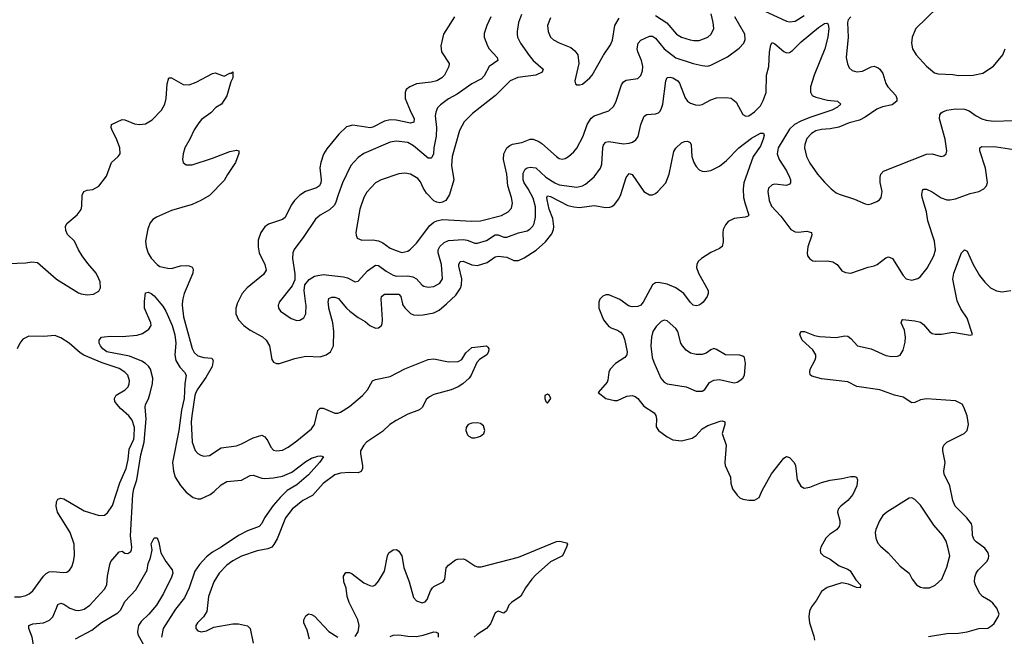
# Model space of a CAD drawing. Header units: inches. Extents: x 1834610 to 2027685, y 642842 to 774116.
# Tile 60 of 256: x 1889748 to 1896504, y 667717 to 671950. Entities that reach past the tile are written whole.
import ezdxf

# ---------------------------------------------------------------- set-up
doc = ezdxf.new("R2010")
doc.units = ezdxf.units.IN
doc.header["$MEASUREMENT"] = 0
for name, color, linetype in [('B8686', 7, 'Continuous'), ('B8687', 7, 'Continuous'), ('B8696', 7, 'Continuous'), ('B8697', 7, 'Continuous')]:
    doc.layers.add(name, color=color, linetype=linetype)

msp = doc.modelspace()

# ---------------------------------------------------------------- linework, layer by layer
at = {"layer": 'B8686', "color": 5}
for points, elevation in [([(1890000, 669777.7), (1889990, 669781.4), (1889910, 669775.9), (1889810, 669778), (1889770, 669757.4), (1889749, 669730), (1889730.2, 669690)], 380), ([(1890000, 668598.5), (1889996.9, 668610), (1890000, 668636.3)], 380), ([(1889713, 667987), (1889752.5, 667987.5), (1889790, 667996.9), (1889812, 668008), (1889837.7, 668030), (1889909.8, 668130), (1889930, 668148.4), (1889950, 668158.6), (1889970, 668161.6), (1890000, 668158.8)], 380), ([(1889648.4, 667431.6), (1889770, 667499.6), (1889790, 667518), (1889812.8, 667550), (1889830, 667600.7), (1889842.5, 667657.5), (1889834.1, 667710), (1889810.9, 667770), (1889809.8, 667790.2), (1889837.3, 667802.7), (1889911.1, 667808.9), (1889952.6, 667827.4), (1889974.2, 667850), (1890000, 667910.8)], 360)]:
    msp.add_lwpolyline(points, dxfattribs=dict(at, elevation=elevation))
at = {"layer": 'B8687', "color": 5, "elevation": 380}
msp.add_lwpolyline([(1889670, 670276.9), (1889790, 670280.5), (1889830, 670288.2), (1889870, 670283), (1889997.1, 670170), (1890000, 670168.2)], dxfattribs=at)
at = {"layer": 'B8696', "color": 5}
for points, elevation in [([(1890000, 667910.8), (1890010, 667934.4), (1890030, 667944.2), (1890050, 667938.3), (1890091, 667911), (1890130, 667896.1), (1890154.3, 667894.3), (1890190, 667904.2), (1890230, 667931.4), (1890330, 668040.3), (1890346, 668070), (1890349.8, 668130), (1890365.5, 668210), (1890373.5, 668230), (1890430, 668297.1), (1890450, 668300.4), (1890470, 668288.7), (1890490, 668284.9), (1890510, 668299.1), (1890514.2, 668310), (1890516.1, 668330), (1890507.2, 668407.2), (1890524.3, 668690), (1890531.9, 668730), (1890552, 668790), (1890578.2, 668961.8), (1890602.5, 669050), (1890616.3, 669210), (1890609, 669290), (1890611.4, 669308.6), (1890631.9, 669348.1), (1890641.3, 669378.7), (1890657.9, 669450), (1890660.8, 669490), (1890645.4, 669550), (1890631.4, 669571.4), (1890609.9, 669589.9), (1890584.8, 669604.9), (1890500.6, 669640.6), (1890345.6, 669670), (1890318.4, 669690), (1890301.2, 669710), (1890292.7, 669730), (1890292.3, 669750), (1890309, 669770), (1890326.5, 669773.5), (1890370, 669778.5), (1890450, 669775.2), (1890554.5, 669785.5), (1890590, 669796), (1890634.5, 669825.5), (1890649.6, 669850), (1890648.2, 669870), (1890605.1, 669970), (1890604.2, 670000)], 360), ([(1890715.9, 670000), (1890730, 669983.7), (1890750, 669948.5), (1890792.8, 669850), (1890812.5, 669787.5), (1890819.5, 669730), (1890812.9, 669650), (1890818.3, 669610), (1890845.4, 669565.4), (1890879.6, 669530), (1890889.1, 669510), (1890880.1, 669450), (1890876.3, 669350), (1890858.9, 669270), (1890840.6, 669130), (1890796.6, 668910), (1890802.5, 668850), (1890815, 668810), (1890850, 668752.2), (1890890, 668706.7), (1890937.3, 668670), (1890970, 668660.9), (1890990, 668661.3), (1891054.3, 668690), (1891081.7, 668710), (1891130, 668756.9), (1891170, 668779.6), (1891270, 668789.1), (1891330, 668820.9), (1891350, 668824), (1891410, 668802.3), (1891430, 668799.8), (1891490, 668804.2), (1891550, 668817), (1891615.4, 668844.6), (1891710, 668916.4), (1891750, 668940.5), (1891794, 668954), (1891814.8, 668954.8), (1891831.3, 668950), (1891804.9, 668910), (1891730, 668825), (1891650, 668755.9), (1891582.4, 668717.6), (1891534.6, 668670), (1891486.2, 668613.8), (1891428.3, 668530), (1891408, 668492), (1891390, 668471.8), (1891310, 668442), (1891249.3, 668410), (1891130.8, 668329.2), (1891070, 668295.2), (1891030, 668261.7), (1890980.5, 668210), (1890950, 668163.5), (1890910.1, 668050), (1890878.3, 667981.7), (1890816, 667904), (1890732.9, 667770), (1890721.5, 667710)], 360), ([(1890863.5, 670000), (1890862.8, 669990), (1890870.8, 669910), (1890932.1, 669692.1), (1890945, 669665), (1890970, 669643.5), (1891010, 669632.1), (1891065.4, 669625.4), (1891076, 669610), (1891068.9, 669570), (1891025.8, 669494.2), (1890970, 669416.8), (1890955.9, 669390), (1890948.5, 669370), (1890927.8, 669230), (1890925.1, 669190), (1890931.6, 669050), (1890952.8, 668992.8), (1890970, 668972.8), (1890990, 668959.7), (1891010, 668953.2), (1891050, 668959.2), (1891129.9, 669010.1), (1891235, 669025), (1891270, 669038.2), (1891350, 669079.7), (1891410, 669098.7), (1891430, 669086.7), (1891450, 669058.4), (1891470, 669016.4), (1891490, 668995.6), (1891510, 668989.1), (1891550, 668994.2), (1891590, 669016.2), (1891650, 669059.7), (1891750, 669142), (1891770.7, 669170), (1891793.9, 669266.1), (1891810, 669283.7), (1891830, 669283.2), (1891910, 669249.4), (1891930, 669249.4), (1891950, 669255.9), (1892010, 669295.3), (1892098.9, 669370), (1892135.3, 669410), (1892168.7, 669470), (1892190, 669481.1), (1892290, 669500.5), (1892390, 669552.3), (1892550, 669618.3), (1892590, 669620.9), (1892690, 669601.6), (1892756.2, 669603.8), (1892781.8, 669618.2), (1892810, 669663.7), (1892850, 669700.5), (1892950, 669711.3), (1892961, 669701), (1892966, 669690), (1892964, 669670), (1892952.4, 669650), (1892903.8, 669616.2), (1892884.2, 669595.8), (1892846.7, 669510), (1892831.8, 669490), (1892788.8, 669450), (1892755.6, 669430), (1892708.8, 669410), (1892590, 669376.2), (1892559, 669361), (1892537.7, 669342.3), (1892511, 669290), (1892490, 669271.5), (1892410, 669241.6), (1892330, 669197.6), (1892288.1, 669170), (1892236.9, 669123), (1892127.9, 669050), (1892108.8, 669030), (1892086.6, 668990), (1892085.5, 668970), (1892100.5, 668890), (1892099, 668870), (1892090, 668848.3), (1892070, 668838.8), (1892010, 668842), (1891950, 668837.8), (1891910, 668824.4), (1891830, 668765.8), (1891756.6, 668683.4), (1891690, 668649), (1891616.5, 668590), (1891570.7, 668529.3), (1891513.3, 668386.7), (1891492.6, 668347.4), (1891477.4, 668330), (1891450, 668317.7), (1891376, 668304), (1891270, 668266), (1891210, 668235.5), (1891170, 668204.2), (1891117.3, 668150), (1891079.1, 668090), (1891042.8, 667990), (1891031.8, 667888.2), (1891008.8, 667851.2), (1890968, 667810), (1890956.3, 667790), (1890956.3, 667770), (1890970, 667754), (1890993.4, 667746.6), (1891030, 667755.5), (1891080.4, 667779.6), (1891210, 667802), (1891250, 667802), (1891310, 667788.8), (1891330.2, 667770), (1891350.2, 667670)], 380), ([(1891238.8, 670000), (1891231.4, 669970), (1891231.5, 669931.6), (1891248.9, 669890), (1891284.6, 669850), (1891330, 669817.8), (1891412.6, 669772.6), (1891438.5, 669750), (1891461.3, 669710), (1891477.5, 669617.5), (1891490, 669598.8), (1891510, 669590.7), (1891530, 669590.6), (1891636.1, 669623.9), (1891710, 669640.1), (1891810, 669636.5), (1891850.7, 669649.3), (1891880.5, 669670), (1891899.8, 669710), (1891903.2, 669810), (1891896.9, 669870), (1891869.9, 669969.9), (1891865.6, 670000)], 420), ([(1891525, 670000), (1891521.6, 669990), (1891523, 669970), (1891536.3, 669950), (1891610, 669898.4), (1891650, 669886), (1891670, 669888), (1891696.3, 669903.7), (1891711.2, 669930), (1891712.3, 669990), (1891710.9, 670000)], 440), ([(1891965.1, 670000), (1891990.2, 669970), (1892013.7, 669950), (1892070, 669905.3), (1892118.2, 669878.2), (1892150.4, 669850), (1892190, 669831.8), (1892210, 669834), (1892219.5, 669840.5), (1892229.8, 669850.2), (1892234.8, 669865.2), (1892237.5, 669890), (1892230.4, 670000)], 420), ([(1892373.8, 670000), (1892375, 669995), (1892390, 669971.3), (1892430, 669933.4), (1892450, 669924.5), (1892481, 669921), (1892515.6, 669924.4), (1892590, 669938), (1892625.1, 669954.9), (1892675.6, 670000)], 420), ([(1893720.5, 670000), (1893720.5, 669970), (1893754.4, 669890), (1893790, 669843.8), (1893811.7, 669831.7), (1893850, 669819.5), (1893870, 669805.3), (1893886.1, 669786.1), (1893897.8, 669757.8), (1893916.5, 669670), (1893914.7, 669650), (1893900.3, 669630), (1893835.6, 669590), (1893799.6, 669550), (1893790.2, 669530), (1893784, 669476), (1893778.4, 669461.6), (1893718, 669390), (1893770, 669350.6), (1893830, 669334.9), (1893850, 669335.5), (1893914.2, 669365.8), (1893950, 669370.3), (1893970, 669364.4), (1893989.1, 669349.1), (1894030, 669296.9), (1894100.4, 669250), (1894113.8, 669233.8), (1894118, 669210), (1894115.6, 669155.6), (1894130.2, 669130.2), (1894190, 669086.5), (1894230, 669065.8), (1894290, 669059.1), (1894362.2, 669077.8), (1894390, 669094.9), (1894430, 669140.3), (1894470, 669165.3), (1894554, 669194), (1894570, 669196.4), (1894586, 669190), (1894586.4, 669170), (1894568.7, 669110), (1894594.7, 669030), (1894586.9, 668910), (1894589.2, 668890), (1894626, 668810), (1894627.3, 668767.3), (1894639.1, 668730), (1894670, 668686), (1894690, 668666.8), (1894710, 668657.3), (1894750, 668650.7), (1894790, 668650.8), (1894821.2, 668670), (1894842.5, 668717.5), (1894907.4, 668832.6), (1894990, 668939.3), (1895010, 668952.4), (1895030, 668945.3), (1895062, 668910), (1895070.2, 668889.8), (1895082.7, 668790), (1895107.1, 668747.1), (1895130, 668734), (1895170, 668740.9), (1895250, 668772.3), (1895310, 668789.2), (1895390, 668799.7), (1895450, 668814.3), (1895475.1, 668815.1), (1895490.8, 668810), (1895497.1, 668790), (1895492, 668750), (1895465.7, 668690), (1895430.3, 668650), (1895382, 668610), (1895364.6, 668590), (1895358.3, 668570), (1895374.7, 668510), (1895375.5, 668490), (1895370.2, 668470), (1895351.5, 668448.5), (1895304.5, 668415.5), (1895279, 668390), (1895245.2, 668330), (1895240.3, 668310), (1895242, 668290), (1895263, 668270), (1895310, 668247.1), (1895370, 668200.2), (1895430, 668178.5), (1895446.2, 668166.2), (1895485.7, 668105.7), (1895518, 668070), (1895516, 668050), (1895490, 668051.8), (1895435.4, 668075.4), (1895390, 668083.7), (1895287.7, 668052.3), (1895250, 668025.1), (1895216.1, 667963.9), (1895181.2, 667918.8), (1895166.7, 667890), (1895162, 667850), (1895166.7, 667810), (1895197.2, 667717.2), (1895200.7, 667690)], 420), ([(1894017.3, 670000), (1894010, 669991.1), (1893990, 669982.2), (1893950, 669979.8), (1893926.3, 669986.3), (1893907.2, 670000)], 420), ([(1894424.4, 670000), (1894410, 669989.7), (1894390, 669985.3), (1894370, 669991.2), (1894360.5, 670000)], 420), ([(1895984.2, 667715.8), (1896110, 667736.5), (1896190, 667739.5), (1896250, 667748.5), (1896330, 667770.4), (1896390, 667773.4), (1896419, 667790), (1896434.2, 667805.8), (1896462.7, 667850), (1896469.3, 667870), (1896452, 667910), (1896424.8, 667944.8), (1896410, 667959), (1896355.3, 667990), (1896337.2, 668010), (1896307.2, 668067.2), (1896300.5, 668090), (1896302.7, 668122.7), (1896311.1, 668150), (1896323.5, 668170), (1896384.1, 668230), (1896395.5, 668250), (1896398.8, 668270), (1896392.9, 668290), (1896370, 668321.1), (1896310, 668365.1), (1896298.3, 668378.3), (1896285.7, 668410), (1896284.4, 668470), (1896278, 668490), (1896247.1, 668530), (1896166.6, 668610), (1896151.8, 668650), (1896131, 668750), (1896091.1, 668830), (1896088.6, 668850), (1896097.6, 668910), (1896083.1, 668990), (1896083, 669010), (1896089.6, 669030), (1896110, 669050.4), (1896229.4, 669110), (1896249.5, 669130), (1896257.6, 669170), (1896249.6, 669230), (1896226.6, 669290), (1896214.3, 669310), (1896170, 669334), (1895970, 669346.3), (1895930, 669340.8), (1895890, 669321), (1895870, 669320.9), (1895810, 669358.7), (1895750, 669372.5), (1895650, 669407.9), (1895492.8, 669432.8), (1895430, 669465.1), (1895250, 669485.1), (1895183.6, 669503.6), (1895172.7, 669512.7), (1895169.2, 669530), (1895172.7, 669550), (1895205.7, 669614.3), (1895211.2, 669630), (1895209.7, 669650), (1895190, 669684.2), (1895117.6, 669750), (1895101.2, 669790), (1895108.7, 669810), (1895132, 669810), (1895202, 669782), (1895235.1, 669775.1), (1895350, 669768.8), (1895410, 669780.4), (1895430, 669777.1), (1895450, 669762.4), (1895497.3, 669710), (1895590, 669690.3), (1895690, 669644), (1895730, 669638), (1895770, 669640.4), (1895790, 669648), (1895810, 669681), (1895823.8, 669736.2), (1895825.6, 669770), (1895818.4, 669818.4), (1895797, 669870), (1895804, 669890), (1895808.3, 669891.7), (1895890, 669883.6), (1895930, 669872.8), (1895950, 669857.6), (1895990, 669810.4), (1896010, 669795.8), (1896030, 669790.4), (1896072.3, 669792.3), (1896150, 669806), (1896270, 669784.7), (1896286, 669790), (1896250, 669900.9), (1896205.5, 669965.5), (1896190.4, 670000)], 420), ([(1890000, 668636.3), (1890000.4, 668639.6), (1890010, 668658), (1890030, 668666.4), (1890050, 668659.6), (1890190, 668578.3), (1890293.4, 668546.6), (1890330, 668548.9), (1890350, 668563.7), (1890384.3, 668615.7), (1890434.9, 668770), (1890478.2, 668870), (1890492.8, 668930), (1890497.9, 669002.1), (1890529.9, 669070), (1890533.5, 669090), (1890534.9, 669150), (1890519.7, 669199.7), (1890497.1, 669230), (1890440, 669280), (1890413, 669310), (1890400.7, 669330), (1890397.2, 669350), (1890408.6, 669371.4), (1890471.2, 669408.8), (1890491, 669430), (1890499.8, 669450), (1890501.8, 669470), (1890489.8, 669510), (1890469.7, 669530), (1890430, 669554.7), (1890314.4, 669594.4), (1890186.7, 669646.7), (1890162.6, 669662.6), (1890087.3, 669730), (1890030, 669766.5), (1890000, 669777.7)], 380), ([(1890000, 668158.8), (1890045.3, 668154.7), (1890070, 668157.4), (1890089.8, 668170.2), (1890105.2, 668194.8), (1890116.8, 668230), (1890122.5, 668270), (1890121.8, 668350), (1890093.3, 668430), (1890007.8, 668570), (1890000, 668598.5)], 380), ([(1890130, 667699), (1890241.8, 667758.2), (1890310, 667812.6), (1890421.1, 667878.9), (1890441, 667899), (1890470, 667956.4), (1890545.1, 668034.9), (1890621.2, 668170), (1890630, 668217.3), (1890645.4, 668254.6), (1890656, 668310), (1890650, 668352), (1890670, 668394), (1890690, 668394), (1890701.4, 668361.4), (1890715.5, 668290), (1890750, 668231.3), (1890793.2, 668173.2), (1890798, 668150), (1890790, 668124), (1890734.7, 668010), (1890686.7, 667930), (1890634.4, 667870), (1890580.7, 667819.3), (1890561.7, 667790), (1890556, 667750), (1890559.3, 667730), (1890624.2, 667610)], 340), ([(1892050, 667716.4), (1892070, 667747.3), (1892075.9, 667790), (1892067.5, 667830), (1892008.1, 667950), (1891994.8, 667990), (1891987.4, 668047.4), (1891971.2, 668090), (1891969.8, 668130.2), (1891985.9, 668154.1), (1892010, 668155.3), (1892030, 668145.3), (1892110, 668084.9), (1892150, 668066), (1892170, 668062), (1892189.2, 668070), (1892210, 668094.9), (1892250, 668163), (1892270.8, 668269.2), (1892280.4, 668290), (1892310, 668311.4), (1892332.4, 668312.4), (1892350, 668301.6), (1892368.8, 668270), (1892383.5, 668190), (1892419.7, 668090), (1892450, 667982.8), (1892470, 667959.3), (1892510, 667945.7), (1892530, 667954.4), (1892543, 667970), (1892565.7, 668030), (1892579.6, 668050), (1892590, 668059.5), (1892654, 668090), (1892664.7, 668110), (1892673.9, 668186.1), (1892690, 668205.5), (1892737.2, 668242.8), (1892752.5, 668247.5), (1892792, 668248), (1892810, 668242.6), (1892870, 668200.2), (1892890, 668194), (1892914.1, 668194.1), (1893170, 668259.3), (1893430, 668367), (1893454, 668370), (1893499.1, 668359.1), (1893506, 668350), (1893500.5, 668330), (1893471.5, 668268.5), (1893390, 668227.9), (1893290, 668139.4), (1893262.2, 668110), (1893217.5, 668050), (1893186.6, 667993.4), (1893122, 667950), (1893104.9, 667930), (1893088.5, 667891.5), (1893070, 667876), (1893030, 667889.5), (1893010, 667876.9), (1892978.3, 667801.7), (1892950, 667770.9), (1892887.4, 667730), (1892866.5, 667710)], 380), ([(1891737, 667697), (1891719.5, 667759.5), (1891696.9, 667810), (1891696.9, 667830), (1891710, 667858), (1891730, 667872.2), (1891750, 667867.2), (1891770, 667854.3), (1891869.6, 667749.6), (1891930, 667711.8)], 380), ([(1892290, 667716.5), (1892310, 667724.3), (1892350, 667726.3), (1892410, 667717.9), (1892470, 667715.5), (1892516.2, 667723.8), (1892590, 667746.8), (1892606, 667746), (1892618, 667738), (1892618.8, 667710)], 360)]:
    msp.add_lwpolyline(points, dxfattribs=dict(at, elevation=elevation))
for points, elevation in [([(1894170, 669887.6), (1894150, 669877.6), (1894115.5, 669844.5), (1894092.9, 669810), (1894082, 669770), (1894077.6, 669710), (1894088.4, 669630), (1894098.2, 669598.2), (1894147.4, 669490), (1894170, 669462.6), (1894191.3, 669451.3), (1894321, 669430), (1894390, 669400.5), (1894430, 669400.5), (1894449.5, 669410.5), (1894481.6, 669458.4), (1894510, 669476.5), (1894550, 669479.6), (1894650, 669457), (1894670, 669461.3), (1894690, 669472.4), (1894709.6, 669490), (1894720.5, 669510), (1894727.3, 669590), (1894721.2, 669630), (1894710, 669641.2), (1894690, 669646.6), (1894590, 669649.6), (1894530, 669686.6), (1894510, 669692), (1894490, 669684.5), (1894458.4, 669661.6), (1894430, 669651.1), (1894390, 669650.9), (1894350, 669661.5), (1894320.6, 669680.6), (1894295.3, 669710), (1894285, 669730), (1894263.1, 669810), (1894250, 669831.2), (1894190, 669883.6)], 440), ([(1893370, 669379), (1893352, 669370), (1893351.3, 669350), (1893358, 669330), (1893370, 669318), (1893392.3, 669350), (1893382, 669370)], 420), ([(1892890, 669183), (1892850, 669181.3), (1892825.5, 669170), (1892810.4, 669150), (1892808.7, 669130), (1892821.2, 669101.2), (1892830, 669090.6), (1892850, 669080.4), (1892870, 669078.4), (1892890, 669084.4), (1892909.6, 669090.4), (1892932.7, 669110), (1892939.5, 669130), (1892930, 669161.2), (1892910, 669177.6)], 420), ([(1895870, 668666.6), (1895850, 668666), (1895697.3, 668570), (1895670, 668546.6), (1895646.7, 668510), (1895622.4, 668450), (1895618.4, 668430), (1895622.4, 668390), (1895637.2, 668357.2), (1895655.1, 668335.1), (1895706.4, 668290), (1895790, 668198), (1895850.6, 668150), (1895870.7, 668110), (1895901, 668070), (1895930, 668053.4), (1895950.5, 668050.5), (1895990, 668050.5), (1896030, 668068), (1896076.2, 668110), (1896110, 668191), (1896131, 668270), (1896117.3, 668330), (1896104, 668370), (1896081.1, 668410), (1896021, 668481), (1895930, 668616.2), (1895890, 668655.1)], 440)]:
    msp.add_lwpolyline(points, close=True, dxfattribs=dict(at, elevation=elevation))
at = {"layer": 'B8697', "color": 5}
for points, elevation in [([(1894856.9, 672010), (1895010, 671940.7), (1895030, 671935.5), (1895070, 671940.7), (1895130, 671979.1)], 460), ([(1896045.7, 672034.3), (1895897.6, 671890), (1895872.7, 671830), (1895868.2, 671790), (1895874.9, 671750), (1895899.3, 671710), (1895970, 671630.6), (1896025.8, 671585.8), (1896050, 671578.4), (1896150, 671573.4), (1896190, 671566), (1896290, 671568.7), (1896357.5, 671582.5), (1896430, 671630.5), (1896494.7, 671710), (1896510.8, 671749.2)], 480), ([(1892731.7, 671970), (1892654.9, 671850), (1892638, 671770), (1892641.7, 671730), (1892694, 671650), (1892692.4, 671630), (1892663.7, 671570), (1892644.9, 671550), (1892610, 671529.8), (1892570, 671520.6), (1892470.1, 671509.9), (1892423.7, 671490), (1892400.3, 671470), (1892391.7, 671450), (1892393.1, 671410), (1892426.2, 671326.2), (1892455.2, 671270), (1892452.7, 671247.3), (1892430, 671240.3), (1892330, 671260.3), (1892290, 671261.6), (1892250, 671254.6), (1892170, 671212.3), (1892151.5, 671208.5), (1892033.3, 671226.7), (1891990, 671215.1), (1891936.7, 671163.3), (1891855.8, 671064.2), (1891833.2, 671026.8), (1891813, 670970), (1891806.2, 670933.8), (1891815.7, 670850), (1891813.9, 670830), (1891805.5, 670810), (1891785.1, 670794.9), (1891708.2, 670771.8), (1891670, 670746.2), (1891634.4, 670710), (1891610, 670676.4), (1891568.9, 670591.1), (1891550, 670577.8), (1891454, 670546), (1891430, 670527.8), (1891402.3, 670490), (1891384, 670436), (1891383.2, 670390), (1891391.2, 670350), (1891430.2, 670270), (1891439.1, 670230), (1891419.5, 670200.5), (1891307.6, 670110), (1891273.8, 670070), (1891239.1, 670000.9), (1891238.8, 670000)], 420), ([(1892979.7, 671970), (1892952.2, 671910), (1892934.9, 671854.9), (1892934.3, 671830), (1892956.9, 671770), (1892969.4, 671749.4), (1893023.7, 671690), (1893028.2, 671670), (1892970.1, 671629.9), (1892935, 671565), (1892915.7, 671544.3), (1892850.7, 671509.3), (1892750, 671439.1), (1892690, 671407.7), (1892635.1, 671365), (1892615.6, 671344.4), (1892603.6, 671316.4), (1892599.3, 671290), (1892607.7, 671210), (1892604.5, 671150), (1892590.2, 671070), (1892587.7, 671030), (1892575.6, 671004.4), (1892570, 670998.7), (1892550, 670999.7), (1892450, 671084.5), (1892410, 671106.5), (1892330, 671117.3), (1892290, 671109.8), (1892110, 671030.8), (1892070, 671005.1), (1892019.6, 670950), (1891963.8, 670830), (1891932.3, 670747.7), (1891915.7, 670690), (1891906.1, 670673.8), (1891874.5, 670645.5), (1891810, 670607.7), (1891778.1, 670581.9), (1891697.7, 670462.3), (1891630, 670371.8), (1891621.7, 670350), (1891618.9, 670310), (1891635.3, 670204.7), (1891635.6, 670164.4), (1891617.3, 670122.7), (1891528.4, 670010), (1891525, 670000)], 440), ([(1893190, 671985.1), (1893171.1, 671930), (1893160.2, 671870), (1893160.8, 671850), (1893164.4, 671830), (1893183.6, 671790), (1893244.6, 671704.6), (1893271.3, 671670), (1893338.7, 671610), (1893331.8, 671590), (1893290, 671569.2), (1893165.8, 671554.2), (1893112.2, 671530), (1893011.5, 671430), (1892854.9, 671305.1), (1892796.9, 671250), (1892764.7, 671190), (1892715.3, 671010), (1892711.4, 670950), (1892727.1, 670850), (1892696.1, 670750), (1892670.7, 670709.3), (1892650, 670697.6), (1892630, 670694), (1892610, 670696.8), (1892590, 670707.1), (1892539, 670759.1), (1892516, 670796), (1892497.3, 670837.3), (1892479.7, 670859.7), (1892430, 670889.7), (1892390, 670896.4), (1892349, 670891), (1892228.3, 670851.7), (1892190, 670829.6), (1892130, 670766.3), (1892109.2, 670730), (1892081.3, 670650), (1892054.4, 670490), (1892055.5, 670470), (1892064, 670450), (1892096.1, 670436.1), (1892170, 670438.5), (1892210, 670432.4), (1892238.9, 670418.9), (1892290, 670382.8), (1892330, 670365), (1892370, 670352.9), (1892410, 670361.1), (1892430, 670373.7), (1892470, 670415.8), (1892562.4, 670537.6), (1892590, 670560.3), (1892610, 670570.3), (1892650, 670579), (1892850, 670567.8), (1892910, 670569.4), (1893054.3, 670605.7), (1893099.6, 670630), (1893122.7, 670657.3), (1893128.7, 670690), (1893122.9, 670730), (1893097.7, 670810), (1893091, 670890), (1893067.1, 670990), (1893070.6, 671030), (1893090.4, 671069.6), (1893110, 671086.5), (1893130, 671095.5), (1893193, 671107), (1893250, 671129.2), (1893270, 671129.2), (1893310, 671113.4), (1893330, 671099.3), (1893430, 671010.3), (1893450, 670998), (1893470, 670993.7), (1893490, 670997), (1893514, 671010), (1893550, 671043.1), (1893570, 671068.2), (1893613.6, 671150), (1893641.5, 671230), (1893670, 671273.8), (1893690, 671290.2), (1893790, 671324.2), (1893824.2, 671355.8), (1893841.5, 671390), (1893876.6, 671503.4), (1893890, 671523.6), (1893910, 671534.4), (1893990, 671546), (1894010, 671567.7), (1894021.4, 671598.6), (1894023.7, 671630), (1894015, 671670), (1893988.9, 671728.9), (1893984.5, 671750), (1893991.3, 671788.7), (1894010, 671809.1), (1894070, 671836.6), (1894090, 671837.8), (1894110, 671824.2), (1894170.2, 671750), (1894250, 671688.8), (1894370, 671649.4), (1894430, 671634.7), (1894467.9, 671632.1), (1894490, 671638), (1894605.5, 671694.5), (1894685, 671755), (1894716.4, 671790), (1894725.8, 671814.2), (1894724.1, 671850), (1894654.8, 671970)], 460), ([(1893390, 671962), (1893370.3, 671910), (1893373.1, 671870), (1893390, 671830.6), (1893410, 671812.4), (1893450, 671790.4), (1893530, 671758.7), (1893556.5, 671736.5), (1893576.4, 671710), (1893584.9, 671650), (1893556, 671530), (1893561, 671510), (1893570, 671504), (1893590, 671502), (1893610, 671508), (1893659.5, 671550), (1893676.2, 671570), (1893753.9, 671706.1), (1893801.3, 671778.7), (1893815.4, 671810), (1893831.3, 671910), (1893860.1, 671959.9)], 480), ([(1894110, 671978.8), (1894188.4, 671928.4), (1894254, 671850), (1894290, 671831.2), (1894348.3, 671811.7), (1894372.9, 671807.1), (1894410, 671808.1), (1894470, 671830.3), (1894493, 671850), (1894509.8, 671890), (1894506.8, 671930), (1894492.4, 671990)], 480), ([(1895450.3, 671970), (1895433.6, 671950), (1895427.2, 671930), (1895432.2, 671830), (1895419.6, 671690), (1895427.9, 671647.9), (1895439.6, 671619.6), (1895460.2, 671600.3), (1895491.8, 671591.8), (1895530, 671596), (1895590, 671626), (1895610, 671630.3), (1895638.7, 671618.7), (1895650.3, 671610), (1895670, 671580.5), (1895691.1, 671511.1), (1895704, 671490), (1895758.7, 671430), (1895767, 671410), (1895766.4, 671390), (1895734.2, 671365.8), (1895668.6, 671351.4), (1895630, 671336.8), (1895550, 671280.3), (1895510, 671260.3), (1895438.8, 671241.2), (1895367.6, 671212.4), (1895310, 671199.9), (1895250, 671195.7), (1895210, 671187.4), (1895180.2, 671170), (1895150, 671135.1), (1895134.3, 671094.3), (1895133.2, 671070), (1895147.2, 671010), (1895170, 670964.9), (1895222.3, 670890), (1895270, 670834), (1895316.4, 670790), (1895350, 670762.6), (1895370, 670753.1), (1895477.1, 670717.1), (1895550, 670685.5), (1895570, 670682), (1895590, 670685.5), (1895630, 670702), (1895647.6, 670712.4), (1895659.5, 670730), (1895665.6, 670770), (1895652.3, 670832.2), (1895652.3, 670870), (1895656.9, 670890), (1895674, 670910), (1895970, 671027.9), (1896009, 671029), (1896070, 671010.7), (1896090, 671014.8), (1896105.2, 671030), (1896109.3, 671050), (1896098.7, 671130), (1896059.8, 671270), (1896062.6, 671297.4), (1896069.6, 671310), (1896081.4, 671318.6), (1896110.7, 671329.3), (1896170, 671338.8), (1896230, 671336.3), (1896263.4, 671323.4), (1896310, 671290.2), (1896350, 671270.2), (1896380.4, 671260.4), (1896430, 671252.9), (1896570, 671257.4)], 460), ([(1891710.9, 670000), (1891698.7, 670090), (1891705.1, 670130), (1891733.9, 670166.1), (1891771.5, 670188.5), (1891830, 670201.8), (1891970, 670185), (1891997.3, 670177.3), (1892050, 670150.3), (1892070, 670155.8), (1892134.3, 670225.7), (1892190, 670265), (1892210, 670262.8), (1892262.7, 670222.7), (1892310, 670195.4), (1892330.1, 670190.1), (1892410, 670191.7), (1892445, 670185), (1892471.5, 670170), (1892508.3, 670128.3), (1892521.1, 670121.1), (1892550, 670114.6), (1892590, 670118.5), (1892630, 670140.3), (1892648.5, 670170), (1892642.9, 670270), (1892620.2, 670350), (1892620.2, 670370), (1892630, 670393), (1892659.3, 670420.7), (1892690, 670433.6), (1892790, 670440.9), (1892817.4, 670437.4), (1892870, 670415.9), (1892890, 670416.6), (1892950, 670435), (1893010, 670473.8), (1893030, 670473.1), (1893070, 670458), (1893090, 670457.5), (1893170, 670486.3), (1893230, 670500.8), (1893249, 670511), (1893268.4, 670531.6), (1893278.4, 670550), (1893286.4, 670593.6), (1893286.1, 670666.1), (1893270, 670724.8), (1893236.7, 670790), (1893208.4, 670830), (1893201.5, 670850), (1893203.2, 670896.8), (1893215, 670925), (1893230, 670934.2), (1893250, 670937.8), (1893290, 670933.6), (1893356.9, 670870), (1893419.1, 670830), (1893450, 670815.5), (1893570, 670800.2), (1893610, 670809.4), (1893630, 670821.2), (1893689.1, 670870.9), (1893733.7, 670930), (1893742, 670958), (1893749.2, 671070.8), (1893754.5, 671090), (1893769.7, 671110), (1893790, 671113.4), (1893890, 671098.6), (1893930, 671102.3), (1893952.7, 671110), (1893974.5, 671125.5), (1893990.9, 671149.1), (1894009.1, 671230.9), (1894032.3, 671287.7), (1894050, 671300.4), (1894110, 671304.9), (1894130, 671310.4), (1894139.6, 671320.4), (1894150, 671335.5), (1894161.2, 671370), (1894182.4, 671530), (1894190, 671552.4), (1894210, 671555.3), (1894229.7, 671550.3), (1894264.6, 671530), (1894274.8, 671514.8), (1894314.2, 671414.2), (1894330, 671391.6), (1894350, 671377.2), (1894385.3, 671365.3), (1894410, 671364.3), (1894431.1, 671368.9), (1894490, 671399.7), (1894530, 671412.9), (1894595.9, 671415.9), (1894630, 671411.8), (1894663.6, 671383.6), (1894710, 671299.3), (1894730, 671287.2), (1894750, 671290.3), (1894790, 671318), (1894830, 671358.5), (1894850, 671396.4), (1894869.8, 671450), (1894872.8, 671570), (1894888, 671630), (1894893.7, 671726.3), (1894902.6, 671777.4), (1894910, 671794.8), (1894930, 671785.5), (1894991, 671731), (1895010, 671722.4), (1895030, 671724.2), (1895050, 671738), (1895110, 671797.6), (1895230, 671896.9), (1895270, 671923), (1895286, 671926), (1895290, 671926), (1895294.7, 671914.7), (1895299, 671890), (1895293.1, 671830), (1895273.3, 671750), (1895198.5, 671570), (1895174.7, 671490), (1895173.6, 671453.6), (1895185.3, 671430), (1895210, 671417.6), (1895290, 671398.6), (1895358.8, 671390), (1895381.6, 671370), (1895360.4, 671350), (1895319.5, 671330), (1895170, 671279.9), (1895106.9, 671253.1), (1895063.5, 671230), (1895030, 671199.8), (1894953.1, 671070), (1894945.9, 671030), (1894959.4, 670990), (1895010, 670912.8), (1895031.1, 670870), (1895037.3, 670850), (1895037, 670830), (1895030, 670820.7), (1895010, 670811.2), (1894930, 670820.4), (1894910, 670816.4), (1894885.8, 670794.2), (1894881.5, 670770), (1894890.2, 670710), (1894906, 670670), (1894970, 670602), (1895038.4, 670510), (1895070, 670493.4), (1895090, 670491.7), (1895150, 670499.5), (1895181, 670490), (1895183.8, 670470), (1895155.6, 670390), (1895150.4, 670350.4), (1895154.4, 670330), (1895169.1, 670309.1), (1895190, 670295.8), (1895210, 670291.8), (1895290, 670295.8), (1895328.1, 670288.1), (1895356, 670270), (1895390, 670226), (1895414.4, 670214.4), (1895450, 670210.7), (1895570, 670252), (1895610, 670261.1), (1895630.8, 670269.2), (1895690, 670315.3), (1895710, 670323.1), (1895736.4, 670310), (1895810, 670194), (1895830, 670170.7), (1895870, 670161), (1895910, 670174), (1895930, 670187.3), (1895975.4, 670244.6), (1896020.4, 670330), (1896030.8, 670370), (1896025.6, 670430), (1895980.3, 670570), (1895969, 670630), (1895940.7, 670730), (1895938, 670750), (1895942.5, 670777.5), (1895950, 670787.7), (1895970, 670787.2), (1896010, 670769.1), (1896070, 670728.2), (1896110, 670714.2), (1896130, 670713.6), (1896170, 670721.5), (1896270, 670756), (1896329, 670770), (1896363.7, 670790), (1896381.6, 670810), (1896388, 670832), (1896375.3, 670930), (1896336, 671050), (1896336.2, 671070), (1896350, 671080.3), (1896450, 671077.2), (1896570, 671059)], 440), ([(1890000, 670168.2), (1890150, 670075.8), (1890170, 670067.2), (1890210, 670060.4), (1890253.1, 670066.9), (1890290, 670086.8), (1890302.7, 670110), (1890299.5, 670150), (1890291.6, 670170), (1890271.2, 670210), (1890215.3, 670275.3), (1890175.4, 670330), (1890151.2, 670370), (1890124.5, 670430), (1890074.7, 670474.7), (1890063.6, 670503.6), (1890062.9, 670530), (1890072, 670550), (1890140.9, 670610), (1890170, 670646), (1890175.1, 670670), (1890175.4, 670744.6), (1890187.6, 670770), (1890210, 670779), (1890250, 670785), (1890290, 670806.5), (1890343.1, 670876.9), (1890377.6, 670970), (1890422.9, 671010), (1890436.3, 671030), (1890434.3, 671070), (1890412.1, 671132.1), (1890381.6, 671190), (1890376, 671210), (1890378, 671230), (1890450, 671264), (1890470, 671261.6), (1890535.4, 671235.4), (1890570.3, 671230.3), (1890610, 671234.6), (1890657.5, 671262.5), (1890719.7, 671330), (1890742.7, 671370), (1890752.4, 671410), (1890758.7, 671510), (1890770, 671550.8), (1890790, 671550.5), (1890870, 671506.4), (1890910, 671503.1), (1890958.3, 671521.7), (1891070, 671581), (1891090, 671584.7), (1891150, 671562), (1891190, 671582), (1891198, 671582), (1891210, 671592), (1891210.8, 671550), (1891195.3, 671524.7), (1891170, 671427), (1891132.2, 671370), (1891093.4, 671346.6), (1891058.5, 671310), (1890995.9, 671264.1), (1890977.1, 671242.9), (1890945, 671195), (1890915.6, 671130), (1890881.5, 671070), (1890868.9, 671030), (1890865.3, 670990), (1890868.9, 670968.9), (1890890, 670953), (1890930, 670954.9), (1891070, 670998.7), (1891190, 671046.4), (1891234.4, 671054.4), (1891250.6, 671050.6), (1891250.7, 671030.7), (1891227.7, 670970), (1891172.4, 670887.6), (1891150, 670845.2), (1891050, 670744.2), (1890990.6, 670710), (1890930, 670682.6), (1890790, 670639.8), (1890685.2, 670594.8), (1890661.1, 670578.9), (1890643.8, 670556.2), (1890626.3, 670513.7), (1890610.2, 670430), (1890614.9, 670390), (1890630, 670348.2), (1890650, 670312.7), (1890690, 670268.8), (1890710, 670256.5), (1890763.4, 670243.4), (1890790, 670242.8), (1890850, 670259.7), (1890890, 670263.6), (1890910, 670261.5), (1890930, 670252), (1890937, 670237), (1890935.6, 670210), (1890876.8, 670070), (1890865.9, 670034.1), (1890863.5, 670000)], 380), ([(1892675.6, 670000), (1892741.3, 670058.7), (1892773.1, 670106.9), (1892779.9, 670130), (1892780.9, 670170), (1892761.9, 670258.1), (1892761.7, 670270), (1892770.7, 670289.3), (1892790, 670293), (1892850, 670266.6), (1892890, 670261.7), (1892955.8, 670284.2), (1893010, 670322.3), (1893030, 670327.8), (1893090, 670319.4), (1893137.6, 670297.6), (1893170, 670297.7), (1893210, 670315.5), (1893291.9, 670368.1), (1893355.8, 670424.2), (1893398.9, 670481.1), (1893410.4, 670509.6), (1893412.7, 670530), (1893405, 670585), (1893380.2, 670650), (1893367.5, 670712.5), (1893365.3, 670730), (1893370, 670740.4), (1893390, 670736.8), (1893510, 670675.2), (1893550, 670664.8), (1893590, 670660.1), (1893690, 670675), (1893770, 670661.3), (1893796.3, 670663.7), (1893811.5, 670668.5), (1893830, 670682), (1893859.7, 670720.3), (1893873.6, 670750), (1893910, 670867.3), (1893930, 670894.4), (1893950, 670888.5), (1894030, 670770.3), (1894068.3, 670748.3), (1894090, 670747.8), (1894110, 670756.5), (1894126, 670770), (1894180.4, 670830), (1894203.8, 670890), (1894235.2, 671044.8), (1894250, 671067.7), (1894290, 671104), (1894310, 671114), (1894330, 671116.3), (1894347.7, 671107.7), (1894354.4, 671090), (1894359.7, 671010), (1894373.4, 670970), (1894390, 670942), (1894410, 670920.3), (1894430, 670910.3), (1894450, 670907.6), (1894490, 670915.3), (1894550, 670945.4), (1894596.7, 670983.3), (1894683.1, 671070), (1894770, 671137.6), (1894830, 671170.4), (1894850.6, 671170.6), (1894855.5, 671155.5), (1894850.3, 671130), (1894830, 671082.4), (1894781.7, 671010), (1894717.5, 670830), (1894712.5, 670790), (1894714.4, 670730), (1894725, 670685), (1894752, 670608), (1894741.1, 670598.9), (1894725.5, 670594.5), (1894650, 670584.8), (1894610, 670565.7), (1894590, 670542.4), (1894575.8, 670510), (1894572.4, 670487.6), (1894575.1, 670424.9), (1894567.9, 670392.1), (1894550, 670379.1), (1894490, 670351.1), (1894426, 670310), (1894403.1, 670290), (1894393.4, 670270), (1894391.7, 670250), (1894404.9, 670210), (1894471.6, 670090), (1894471.7, 670070), (1894464.9, 670050), (1894438.4, 670010), (1894424.4, 670000)], 420), ([(1896190.4, 670000), (1896181.2, 670021.2), (1896149.8, 670169.8), (1896157.2, 670210), (1896210, 670350.7), (1896230, 670370.6), (1896250, 670360.7), (1896289.4, 670269.4), (1896332.9, 670192.9), (1896370, 670147.2), (1896410, 670110.3), (1896450, 670089), (1896490, 670080.9), (1896548.4, 670091.6)], 420), ([(1894360.5, 670000), (1894350, 670009.7), (1894303.9, 670070), (1894250, 670108.2), (1894190, 670134), (1894130, 670146.8), (1894110, 670144.7), (1894089.4, 670130.6), (1894025.5, 670010), (1894017.3, 670000)], 420), ([(1890604.2, 670000), (1890603.8, 670016.2), (1890610, 670074), (1890630, 670078.8), (1890650, 670070.5), (1890670, 670053.4), (1890715.9, 670000)], 360), ([(1891865.6, 670000), (1891864.2, 670010), (1891870, 670036.4), (1891890, 670045.8), (1891910, 670045), (1891935.4, 670035.4), (1891965.1, 670000)], 420), ([(1892230.4, 670000), (1892228.4, 670031.6), (1892230, 670050.4), (1892250, 670066.2), (1892350, 670065.2), (1892362.2, 670050), (1892373.8, 670000)], 420), ([(1893907.2, 670000), (1893865.2, 670030), (1893790, 670062), (1893770, 670060.9), (1893750, 670052.3), (1893728.9, 670031.1), (1893720.5, 670010), (1893720.5, 670000)], 420)]:
    msp.add_lwpolyline(points, dxfattribs=dict(at, elevation=elevation))

doc.saveas('drawing.dxf')
